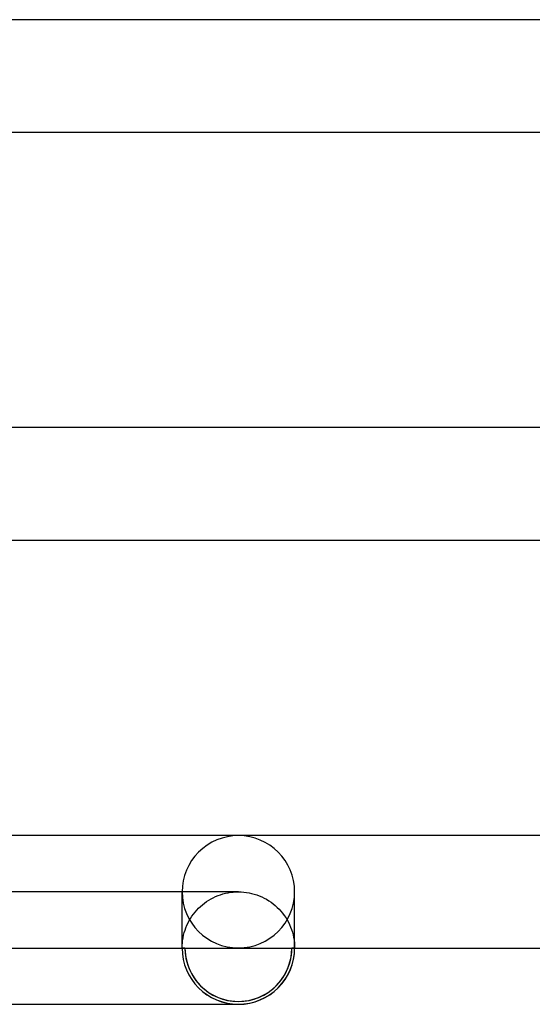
# Model space of a CAD drawing. Header units: millimetres. Extents: x -430 to 430, y -2 to 290.
# Tile 41 of 84: x 4 to 22, y -2 to 33. Entities that reach past the tile are written whole.
import ezdxf

# ---------------------------------------------------------------- set-up
doc = ezdxf.new("R2010")
doc.units = ezdxf.units.MM
doc.layers.add('HIDDEN', color=7, linetype='Continuous')
doc.layers.add('THICK', color=7, linetype='Continuous')

msp = doc.modelspace()

# ---------------------------------------------------------------- linework, layer by layer
at = {"layer": 'HIDDEN'}
for p, q in [((12, 2), (0, 2)), ((10, 0), (10, 2)), ((11.027, 1.747), (11.109, 1.79)), ((11.109, 1.79), (11.192, 1.83)), ((11.192, 1.83), (11.278, 1.865)), ((11.278, 1.865), (11.365, 1.896)), ((11.365, 1.896), (11.453, 1.924)), ((11.453, 1.924), (11.542, 1.947)), ((11.542, 1.947), (11.632, 1.966)), ((11.632, 1.966), (11.723, 1.981)), ((11.723, 1.981), (11.815, 1.991)), ((11.815, 1.991), (11.908, 1.998)), ((11.908, 1.998), (12, 2)), ((12, 2), (12.095, 1.998)), ((12.095, 1.998), (12.19, 1.991)), ((12.19, 1.991), (12.284, 1.98)), ((12.284, 1.98), (12.378, 1.964)), ((12.378, 1.964), (12.471, 1.944)), ((12.471, 1.944), (12.563, 1.919)), ((12.563, 1.919), (12.654, 1.89)), ((12.654, 1.89), (12.743, 1.857)), ((12.743, 1.857), (12.831, 1.819)), ((12.831, 1.819), (12.916, 1.778)), ((12.916, 1.778), (13, 1.732)), ((14, 0), (14, 2)), ((10.522, 1.348), (10.586, 1.415)), ((10.586, 1.415), (10.653, 1.478)), ((10.653, 1.478), (10.722, 1.539)), ((10.722, 1.539), (10.795, 1.596)), ((10.795, 1.596), (10.87, 1.65)), ((10.87, 1.65), (10.947, 1.701)), ((10.947, 1.701), (11.027, 1.747)), ((13, 1.732), (13.081, 1.683)), ((13.081, 1.683), (13.16, 1.629)), ((13.16, 1.629), (13.236, 1.572)), ((13.236, 1.572), (13.31, 1.511)), ((13.31, 1.511), (13.38, 1.447)), ((13.38, 1.447), (13.448, 1.38)), ((10.253, 0.974), (10.3, 1.053)), ((10.3, 1.053), (10.35, 1.131)), ((10.35, 1.131), (10.404, 1.205)), ((10.404, 1.205), (10.461, 1.278)), ((10.461, 1.278), (10.522, 1.348)), ((13.448, 1.38), (13.512, 1.31)), ((13.512, 1.31), (13.572, 1.236)), ((13.572, 1.236), (13.629, 1.16)), ((13.629, 1.16), (13.682, 1.081)), ((13.682, 1.081), (13.732, 1)), ((10.104, 0.636), (10.135, 0.723)), ((10.135, 0.723), (10.171, 0.808)), ((10.171, 0.808), (10.21, 0.892)), ((10.21, 0.892), (10.253, 0.974)), ((13.732, 1), (13.778, 0.917)), ((13.778, 0.917), (13.819, 0.831)), ((13.819, 0.831), (13.857, 0.743)), ((13.857, 0.743), (13.89, 0.654)), ((10.019, 0.277), (10.034, 0.368)), ((10.034, 0.368), (10.053, 0.458)), ((10.053, 0.458), (10.076, 0.548)), ((10.076, 0.548), (10.104, 0.636)), ((13.89, 0.654), (13.919, 0.564)), ((13.919, 0.564), (13.944, 0.472)), ((13.944, 0.472), (13.964, 0.379)), ((13.964, 0.379), (13.98, 0.285)), ((10, 0), (10.002, 0.093)), ((10.1, 0), (10, 0)), ((10.002, 0.093), (10.009, 0.185)), ((10.009, 0.185), (10.019, 0.277)), ((14, 0), (13.9, 0)), ((13.98, 0.285), (13.991, 0.191)), ((13.991, 0.191), (13.998, 0.095)), ((13.998, 0.095), (14, 0))]:
    msp.add_line(p, q, dxfattribs=at)
msp.add_arc((12, 0), 1.9, 180, 0, dxfattribs=at)
for centre, major_axis, start_param, end_param in [((12, 2), (2, 0), 1.570796, 3.141593), ((12, 2), (2, 0), 0, 1.570796), ((12, 2), (2, 0), 3.141593, 4.712389), ((12, 2), (2, 0), -1.570796, 0), ((12, 0), (-1.9, 0), 0, 3.141593)]:
    msp.add_ellipse(centre, major_axis=major_axis, ratio=0.997785, start_param=start_param, end_param=end_param, dxfattribs=at)
at = {"layer": 'THICK'}
for p, q in [((261.243, 33), (1.543, 33)), ((2, 29), (261.004, 29)), ((266.847, 18.5), (1.619, 18.5)), ((2, 14.5), (266.688, 14.5)), ((274.052, 4), (0.432, 4)), ((2, 0), (268.607, 0)), ((0, -2), (12, -2))]:
    msp.add_line(p, q, dxfattribs=at)
for start, end in [(180, 270), (270, 0)]:
    msp.add_arc((12, 0), 2, start, end, dxfattribs=at)
for start_param, end_param in [(0, 1.570796), (1.570796, 3.141593)]:
    msp.add_ellipse((12, 0), major_axis=(-2, 0), ratio=0.997785, start_param=start_param, end_param=end_param, dxfattribs=at)

doc.saveas('drawing.dxf')
